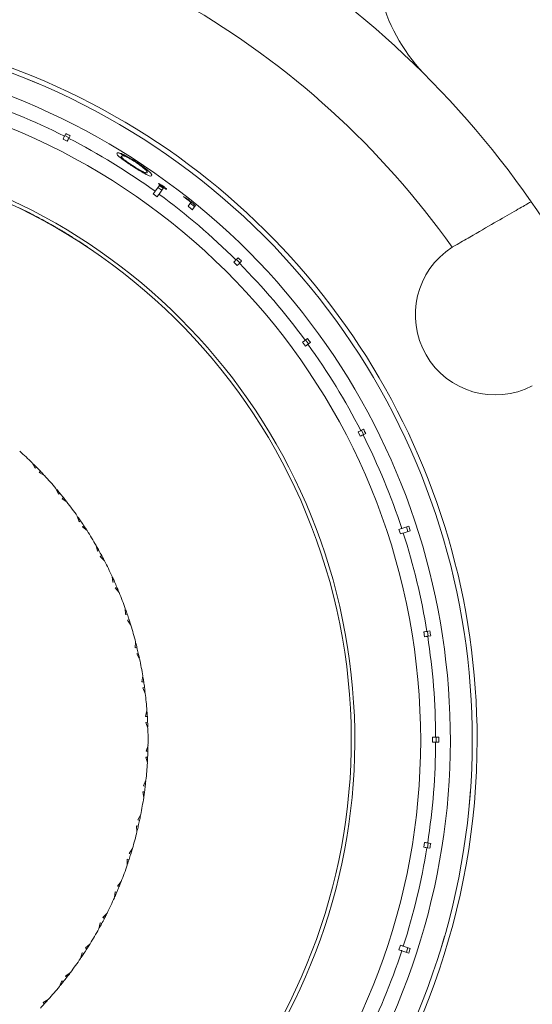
# Model space of a CAD drawing. Header units: inches. Extents: x -3.7 to 22.7, y -9.6 to 17.3.
# Tile 15 of 130: x 6.2 to 7.3, y -7.1 to -5.1. Entities that reach past the tile are written whole.
import ezdxf

# ---------------------------------------------------------------- set-up
doc = ezdxf.new("R2010")
doc.units = ezdxf.units.IN
doc.header["$MEASUREMENT"] = 0

msp = doc.modelspace()

# ---------------------------------------------------------------- linework, layer by layer
at = {"color": 7, "linetype": 'Continuous', "lineweight": 15}
for p, q in [((6.2574, -5.1856), (6.2337, -5.1758)), ((6.3149, -5.2886), (6.3121, -5.2941)), ((6.3215, -5.2975), (6.3126, -5.293)), ((6.321, -5.2987), (6.3238, -5.2931)), ((6.318, -5.3044), (6.3091, -5.2999)), ((6.4293, -5.3359), (6.43, -5.3349)), ((6.4528, -5.3562), (6.4535, -5.3553)), ((6.4758, -5.3702), (6.4769, -5.3686)), ((6.5031, -5.4187), (6.495, -5.4128)), ((6.5076, -5.3955), (6.4988, -5.4076)), ((6.5127, -5.4054), (6.5046, -5.3995)), ((6.5069, -5.4135), (6.5157, -5.4014)), ((6.5138, -5.3981), (6.5149, -5.3966)), ((6.5632, -5.4231), (6.5639, -5.4222)), ((6.5668, -5.4384), (6.5725, -5.4305)), ((6.5712, -5.4323), (6.5803, -5.4389)), ((6.2201, -5.4423), (6.2199, -5.4426)), ((6.2373, -5.4508), (6.2371, -5.4512)), ((6.2473, -5.456), (6.2471, -5.4563)), ((6.5819, -5.4366), (6.5755, -5.4455)), ((6.2718, -5.4691), (6.2659, -5.4659)), ((6.2748, -5.4712), (6.275, -5.4709)), ((6.2881, -5.4782), (6.2879, -5.4786)), ((6.3241, -5.4996), (6.3239, -5.4999)), ((6.3604, -5.5229), (6.3602, -5.5232)), ((7.1174, -5.5192), (7.1112, -5.523)), ((6.6679, -5.5606), (6.6609, -5.5535)), ((6.6698, -5.5445), (6.6654, -5.5489)), ((6.6734, -5.5551), (6.6663, -5.548)), ((6.6725, -5.556), (6.6769, -5.5516)), ((6.8086, -5.7265), (6.8027, -5.7184)), ((6.813, -5.7109), (6.8079, -5.7146)), ((6.8148, -5.7219), (6.809, -5.7138)), ((6.8138, -5.7227), (6.8189, -5.719)), ((6.9283, -5.8976), (6.9228, -5.9005)), ((6.9284, -5.9088), (6.9239, -5.8999)), ((6.9216, -5.9123), (6.917, -5.9034)), ((6.9273, -5.9094), (6.9329, -5.9065)), ((6.2458, -5.9672), (6.2516, -5.9781)), ((6.2544, -5.9758), (6.2516, -5.9781)), ((6.2627, -5.9843), (6.2602, -5.987)), ((6.271, -5.9932), (6.2602, -5.987)), ((6.2946, -6.0198), (6.2995, -6.0312)), ((6.3024, -6.0292), (6.2995, -6.0312)), ((6.3099, -6.0384), (6.3072, -6.0408)), ((6.3174, -6.0479), (6.3072, -6.0408)), ((6.3385, -6.0766), (6.3423, -6.0884)), ((6.3454, -6.0866), (6.3423, -6.0884)), ((6.3521, -6.0965), (6.3492, -6.0987)), ((6.3587, -6.1067), (6.3492, -6.0987)), ((7.0041, -6.1135), (7.001, -6.104)), ((7.0213, -6.0974), (7.0071, -6.102)), ((7.0197, -6.1085), (7.0166, -6.099)), ((7.0102, -6.1116), (7.0244, -6.1069)), ((6.3772, -6.1371), (6.3799, -6.1492)), ((6.3832, -6.1477), (6.3799, -6.1492)), ((6.3889, -6.1581), (6.3858, -6.16)), ((6.3945, -6.1688), (6.3858, -6.16)), ((6.4102, -6.2008), (6.4119, -6.2131)), ((6.4153, -6.2119), (6.4119, -6.2131)), ((6.42, -6.2228), (6.4168, -6.2244)), ((6.4247, -6.234), (6.4168, -6.2244)), ((6.4375, -6.2673), (6.438, -6.2796)), ((6.4415, -6.2787), (6.438, -6.2796)), ((6.4452, -6.29), (6.4419, -6.2914)), ((6.4489, -6.3016), (6.4419, -6.2914)), ((7.0541, -6.3252), (7.0525, -6.3153)), ((7.065, -6.3134), (7.0589, -6.3143)), ((7.0617, -6.324), (7.0601, -6.3141)), ((7.0604, -6.3242), (7.0666, -6.3232)), ((6.4586, -6.3359), (6.458, -6.3482)), ((6.4616, -6.3476), (6.458, -6.3482)), ((6.4643, -6.3592), (6.4609, -6.3602)), ((6.4669, -6.371), (6.4609, -6.3602)), ((6.4735, -6.4061), (6.4718, -6.4183)), ((6.4754, -6.4181), (6.4718, -6.4183)), ((6.4771, -6.4298), (6.4736, -6.4306)), ((6.4787, -6.4419), (6.4736, -6.4306)), ((6.4821, -6.4773), (6.4793, -6.4894)), ((6.4829, -6.4894), (6.4793, -6.4894)), ((6.4835, -6.5013), (6.48, -6.5017)), ((6.484, -6.5135), (6.48, -6.5017)), ((6.4843, -6.5491), (6.4804, -6.5609)), ((7.0704, -6.5421), (7.0704, -6.5321)), ((7.0831, -6.5321), (7.0768, -6.5321)), ((7.0768, -6.5421), (7.0831, -6.5421)), ((7.0781, -6.5421), (7.0781, -6.5321)), ((6.484, -6.5612), (6.4804, -6.5609)), ((6.4835, -6.5731), (6.4799, -6.5732)), ((6.4829, -6.5852), (6.4799, -6.5732)), ((6.48, -6.6207), (6.4751, -6.6321)), ((6.4786, -6.6328), (6.4751, -6.6321)), ((6.4771, -6.6446), (6.4735, -6.6444)), ((6.4754, -6.6566), (6.4735, -6.6444)), ((7.1468, -6.6645), (7.1487, -6.6398)), ((7.1468, -6.6645), (7.1444, -6.6891)), ((6.4693, -6.6917), (6.4634, -6.7026)), ((6.4668, -6.7036), (6.4634, -6.7026)), ((6.4643, -6.7152), (6.4607, -6.7147)), ((6.4615, -6.727), (6.4607, -6.7147)), ((7.0525, -6.7589), (7.0541, -6.749)), ((7.0601, -6.7601), (7.0617, -6.7502)), ((7.0666, -6.751), (7.0604, -6.75)), ((6.4522, -6.7615), (6.4454, -6.7718)), ((6.4487, -6.7731), (6.4454, -6.7718)), ((7.0589, -6.7599), (7.065, -6.7608)), ((6.4413, -6.7959), (6.4416, -6.7836)), ((6.4452, -6.7844), (6.4416, -6.7836)), ((6.429, -6.8294), (6.4213, -6.8391)), ((6.4151, -6.8627), (6.4165, -6.8504)), ((6.4199, -6.8516), (6.4165, -6.8504)), ((6.4245, -6.8407), (6.4213, -6.8391)), ((6.3998, -6.895), (6.3912, -6.9039)), ((6.3829, -6.9269), (6.3855, -6.9148)), ((6.3888, -6.9163), (6.3855, -6.9148)), ((6.3943, -6.9058), (6.3912, -6.9039)), ((7.0884, -6.9658), (7.0954, -6.942)), ((6.3452, -6.988), (6.3488, -6.9761)), ((6.3519, -6.9779), (6.3488, -6.9761)), ((6.3649, -6.9577), (6.3555, -6.9658)), ((6.3584, -6.9679), (6.3555, -6.9658)), ((7.001, -6.9702), (7.0041, -6.9606)), ((7.0071, -6.9721), (7.0213, -6.9768)), ((7.0244, -6.9673), (7.0102, -6.9626)), ((7.0166, -6.9752), (7.0197, -6.9657)), ((6.3244, -7.017), (6.3144, -7.0242)), ((6.3021, -7.0454), (6.3068, -7.0339)), ((6.3097, -7.036), (6.3068, -7.0339)), ((6.3171, -7.0266), (6.3144, -7.0242)), ((6.2788, -7.0724), (6.2682, -7.0787)), ((6.2706, -7.0814), (6.2682, -7.0787))]:
    msp.add_line(p, q, dxfattribs=at)
for centre, radius, start, end in [((5.6843, -6.5371), 2.63, 316.0386, 82.0465), ((5.6843, -6.5371), 1.9375, 34.8853, 85.1147), ((5.6843, -6.5371), 2.275, 302.9639, 54.1221), ((5.6843, -6.5371), 2.25, 303.0192, 54.0891), ((5.6843, -6.5371), 2.255, 303.008, 54.0992), ((5.6843, -6.5371), 1.7505, 35.4034, 84.5966), ((7.3255, -4.9079), 0.375, 195.9401, 224.7913), ((5.6843, -6.5371), 1.478, 0, 193.5924), ((5.6843, -6.5371), 1.468, 270, 193.5325), ((5.6843, -6.5371), 1.4228, 270, 193.377), ((5.6843, -6.5371), 1.3925, 63.2057, 71.7943), ((5.6843, -6.5371), 1.226, 202.791, 90), ((5.6843, -6.5371), 1.3925, 54.2057, 62.7943), ((5.6843, -6.5371), 1.2185, 202.818, 101.821), ((5.6843, -6.5371), 1.3925, 45.2057, 53.7943), ((5.6843, -6.5371), 1.9375, 25.1147, 34.8853), ((5.6843, -6.5371), 1.2189, 63.021, 63.9253), ((5.6843, -6.5371), 1.2189, 62.4935, 63.021), ((7.1999, -5.6621), 0.165, 122.5283, 297.4717), ((5.6843, -6.5371), 1.3925, 36.2057, 44.7943), ((5.6843, -6.5371), 1.3925, 27.2057, 35.7943), ((5.6843, -6.5371), 1.3925, 18.2057, 26.7943), ((5.6843, -6.5371), 0.8, 45.4264, 47.9793), ((5.6843, -6.5371), 0.8, 44.5572, 45.2531), ((5.6843, -6.5371), 0.8, 43.7057, 44.5572), ((5.6843, -6.5371), 0.8, 43.0097, 43.7057), ((5.6843, -6.5371), 0.8, 40.2835, 42.8365), ((5.6843, -6.5371), 0.8, 39.4144, 40.1103), ((5.6843, -6.5371), 0.8, 38.5628, 39.4144), ((5.6843, -6.5371), 0.8, 37.8669, 38.5628), ((5.6843, -6.5371), 0.8, 35.1407, 37.6936), ((5.6843, -6.5371), 0.8, 34.2715, 34.9674), ((5.6843, -6.5371), 0.8, 33.4199, 34.2715), ((5.6843, -6.5371), 0.8, 32.724, 33.4199), ((5.6843, -6.5371), 0.8, 29.9978, 32.5508), ((5.6843, -6.5371), 1.3925, 9.2057, 17.7943), ((5.6843, -6.5371), 0.8, 29.1286, 29.8246), ((5.6843, -6.5371), 0.8, 28.2771, 29.1286), ((5.6843, -6.5371), 0.8, 27.5812, 28.2771), ((5.6843, -6.5371), 0.8, 24.855, 27.4079), ((5.6843, -6.5371), 0.8, 23.9858, 24.6817), ((5.6843, -6.5371), 0.8, 23.1342, 23.9858), ((5.6843, -6.5371), 0.8, 22.4383, 23.1342), ((5.6843, -6.5371), 0.8, 19.7121, 22.265), ((5.6843, -6.5371), 0.8, 18.8429, 19.5389), ((5.6843, -6.5371), 0.8, 17.9914, 18.8429), ((5.6843, -6.5371), 0.8, 17.2954, 17.9914), ((5.6843, -6.5371), 0.8, 14.5693, 17.1222), ((5.6843, -6.5371), 1.3925, 0.2057, 8.7943), ((5.6843, -6.5371), 0.8, 13.7001, 14.396), ((5.6843, -6.5371), 0.8, 12.8485, 13.7001), ((5.6843, -6.5371), 0.8, 12.1526, 12.8485), ((5.6843, -6.5371), 0.8, 9.4264, 11.9793), ((5.6843, -6.5371), 0.8, 8.5572, 9.2531), ((5.6843, -6.5371), 0.8, 7.7057, 8.5572), ((5.6843, -6.5371), 0.8, 7.0097, 7.7057), ((5.6843, -6.5371), 0.8, 4.2835, 6.8365), ((5.6843, -6.5371), 0.8, 3.4144, 4.1103), ((5.6843, -6.5371), 0.8, 2.5628, 3.4144), ((5.6843, -6.5371), 0.8, 1.8669, 2.5628), ((5.6843, -6.5371), 0.8, 359.1407, 1.6936), ((5.6843, -6.5371), 1.478, 203.1027, 0), ((5.6843, -6.5371), 1.3925, 351.2057, 359.7943), ((5.6843, -6.5371), 0.8, 357.4199, 358.2715), ((5.6843, -6.5371), 0.8, 358.2715, 358.9674), ((5.6843, -6.5371), 0.8, 353.9978, 356.5508), ((5.6843, -6.5371), 0.8, 356.724, 357.4199), ((5.6843, -6.5371), 0.8, 353.1286, 353.8246), ((5.6843, -6.5371), 0.8, 351.5812, 352.2771), ((5.6843, -6.5371), 0.8, 352.2771, 353.1286), ((5.6843, -6.5371), 0.8, 348.855, 351.4079), ((5.6843, -6.5371), 0.8, 347.1342, 347.9858), ((5.6843, -6.5371), 0.8, 347.9858, 348.6817), ((5.6843, -6.5371), 0.8, 343.7121, 346.265), ((5.6843, -6.5371), 0.8, 346.4383, 347.1342), ((5.6843, -6.5371), 0.8, 341.9914, 342.8429), ((5.6843, -6.5371), 0.8, 342.8429, 343.5389), ((5.6843, -6.5371), 1.3925, 342.2057, 350.7943), ((5.6843, -6.5371), 0.8, 341.2954, 341.9914), ((5.6843, -6.5371), 0.8, 338.5693, 341.1222), ((5.6843, -6.5371), 0.8, 337.7001, 338.396), ((5.6843, -6.5371), 0.8, 336.1526, 336.8485), ((5.6843, -6.5371), 0.8, 336.8485, 337.7001), ((5.6843, -6.5371), 0.8, 333.4264, 335.9793), ((5.6843, -6.5371), 0.8, 331.0097, 331.7057), ((5.6843, -6.5371), 0.8, 331.7057, 332.5572), ((5.6843, -6.5371), 0.8, 332.5572, 333.2531), ((5.6843, -6.5371), 0.8, 328.2835, 330.8365), ((5.6843, -6.5371), 0.8, 326.5628, 327.4144), ((5.6843, -6.5371), 0.8, 327.4144, 328.1103), ((5.6843, -6.5371), 1.3925, 333.2057, 341.7943), ((5.6843, -6.5371), 0.8, 323.1407, 325.6936), ((5.6843, -6.5371), 0.8, 325.8669, 326.5628), ((5.6843, -6.5371), 0.8, 320.724, 321.4199), ((5.6843, -6.5371), 0.8, 321.4199, 322.2715), ((5.6843, -6.5371), 0.8, 322.2715, 322.9674), ((5.6843, -6.5371), 0.8, 317.9978, 320.5508), ((5.6843, -6.5371), 0.8, 317.1286, 317.8246), ((5.6843, -6.5371), 0.8, 316.2771, 317.1286)]:
    msp.add_arc(centre, radius, start, end, dxfattribs=at)
at = {"color": 8, "linetype": 'Continuous', "lineweight": 15}
for radius, start, end in [(2.6042, 316.138, 82.0465), (2.298, 302.914, 54.1151), (1.3616, 203.6309, 90)]:
    msp.add_arc((5.6843, -6.5371), radius, start, end, dxfattribs=at)
at = {"color": 7, "linetype": 'Continuous', "lineweight": 15}
for centre, major_axis, ratio, start_param, end_param in [((5.6794, -6.5467), (0.6399, 1.2559), 0.999971, 6.279638, 6.286733), ((5.678, -6.5459), (0.8336, 1.1474), 0.999971, 6.27966, 6.286711), ((5.8586, -6.6775), (1.1344, -0.9139), 0.988124, 1.735173, 1.740244), ((5.6779, -6.5459), (0.8405, 1.1568), 0.999971, 6.235534, 6.248995), ((5.6779, -6.546), (0.8411, 1.1577), 0.999971, 6.227722, 6.243891), ((5.678, -6.5459), (0.8347, 1.1488), 0.999971, 6.227292, 6.235203), ((5.6767, -6.5447), (0.9967, 0.9967), 0.999971, 6.279638, 6.286733), ((5.6756, -6.5434), (1.1403, 0.8285), 0.999971, 6.279638, 6.286733), ((5.6747, -6.542), (1.2559, 0.6399), 0.999971, 6.279638, 6.286733), ((5.674, -6.5404), (1.3489, 0.4383), 0.999971, 6.27966, 6.286711), ((5.6737, -6.5388), (1.3922, 0.2205), 0.999971, 6.279638, 6.286733), ((5.6736, -6.5371), (1.4095, 0), 0.999971, 6.279638, 6.286733), ((5.6737, -6.5354), (1.3922, -0.2205), 0.999971, 6.279638, 6.286733), ((5.674, -6.5337), (1.3489, -0.4383), 0.999971, 6.27966, 6.286711)]:
    msp.add_ellipse(centre, major_axis=major_axis, ratio=ratio, start_param=start_param, end_param=end_param, dxfattribs=at)
for points, knots in [([(6.3121, -5.2941), (6.3118, -5.2947), (6.3113, -5.2956), (6.3098, -5.2986), (6.3091, -5.2999)], [0, 0, 0, 0, 0.585345, 1, 1, 1, 1]), ([(6.318, -5.3044), (6.3188, -5.3029), (6.3203, -5.3), (6.3207, -5.2991), (6.321, -5.2987)], [0, 0, 0, 0, 0.496854, 1, 1, 1, 1]), ([(6.4525, -5.356), (6.4489, -5.3537), (6.4418, -5.349), (6.4328, -5.3426), (6.4253, -5.3368), (6.4196, -5.3313), (6.4201, -5.3299), (6.4204, -5.329)], [0, 0, 0, 0, 0.145301, 0.291372, 0.430549, 0.640677, 1, 1, 1, 1]), ([(6.4202, -5.3293), (6.4214, -5.3286), (6.423, -5.3278), (6.4323, -5.3326), (6.4361, -5.3349), (6.4375, -5.3358)], [0, 0, 0, 0, 0.715919, 0.896053, 1, 1, 1, 1]), ([(6.4204, -5.329), (6.4213, -5.3283), (6.4227, -5.3273), (6.4323, -5.3312), (6.4416, -5.336), (6.4509, -5.3414), (6.4569, -5.3452), (6.4592, -5.3467)], [0, 0, 0, 0, 0.421432, 0.60776, 0.756655, 0.90569, 1, 1, 1, 1]), ([(6.4589, -5.3478), (6.4562, -5.3461), (6.4507, -5.3426), (6.4434, -5.3385), (6.4369, -5.3354), (6.4314, -5.3336), (6.4306, -5.3344), (6.43, -5.3349)], [0, 0, 0, 0, 0.14067, 0.281992, 0.423355, 0.631545, 1, 1, 1, 1]), ([(6.4293, -5.3359), (6.4281, -5.3364), (6.4267, -5.3369), (6.4328, -5.3424), (6.4335, -5.343)], [0, 0, 0, 0, 0.879154, 1, 1, 1, 1]), ([(6.43, -5.3349), (6.4296, -5.3358), (6.429, -5.337), (6.4362, -5.3433), (6.4434, -5.3486), (6.4497, -5.3529), (6.453, -5.355), (6.4535, -5.3553)], [0, 0, 0, 0, 0.4929876, 0.6604962, 0.8294742, 0.9751044, 1, 1, 1, 1]), ([(6.4824, -5.3691), (6.4826, -5.3686), (6.4829, -5.3676), (6.4806, -5.3644), (6.4756, -5.3599), (6.4689, -5.3546), (6.4627, -5.3504), (6.4594, -5.3482), (6.4589, -5.3478)], [0, 0, 0, 0, 0.252946, 0.50746, 0.666689, 0.827456, 0.971159, 1, 1, 1, 1]), ([(6.4592, -5.3467), (6.4629, -5.3492), (6.4702, -5.3541), (6.4793, -5.3609), (6.4868, -5.3672), (6.4923, -5.3731), (6.4919, -5.3746), (6.4917, -5.3755)], [0, 0, 0, 0, 0.14959, 0.299859, 0.440798, 0.660656, 1, 1, 1, 1]), ([(6.4917, -5.3755), (6.4908, -5.376), (6.4894, -5.3769), (6.4811, -5.3732), (6.4721, -5.3683), (6.4618, -5.362), (6.4552, -5.3577), (6.4525, -5.356)], [0, 0, 0, 0, 0.38125, 0.555518, 0.731165, 0.891605, 1, 1, 1, 1]), ([(6.4535, -5.3553), (6.4566, -5.3573), (6.4624, -5.361), (6.4697, -5.3652), (6.4743, -5.3676), (6.4761, -5.3683), (6.4769, -5.3686)], [0, 0, 0, 0, 0.3007109, 0.5605457, 0.8200254, 1, 1, 1, 1]), ([(6.4769, -5.3686), (6.4777, -5.3689), (6.4793, -5.3695), (6.4814, -5.3698), (6.482, -5.3694), (6.4824, -5.3691)], [0, 0, 0, 0, 0.250494, 0.501064, 1, 1, 1, 1]), ([(6.5059, -5.3913), (6.5061, -5.3913), (6.5065, -5.3912), (6.5087, -5.3925), (6.5113, -5.3941), (6.5135, -5.3956), (6.5147, -5.3965), (6.5149, -5.3966)], [0, 0, 0, 0, 0.2638628, 0.5116578, 0.7331238, 0.9480331, 1, 1, 1, 1]), ([(6.5138, -5.3981), (6.5128, -5.3973), (6.5106, -5.3957), (6.5082, -5.3937), (6.5065, -5.3922), (6.5059, -5.3915), (6.5059, -5.3913), (6.5059, -5.3913)], [0, 0, 0, 0, 0.241398, 0.485748, 0.69487, 0.892086, 1, 1, 1, 1]), ([(6.4988, -5.4076), (6.4984, -5.4081), (6.4978, -5.409), (6.4958, -5.4117), (6.495, -5.4128)], [0, 0, 0, 0, 0.5853453, 1, 1, 1, 1]), ([(6.5031, -5.4187), (6.504, -5.4174), (6.506, -5.4147), (6.5066, -5.4139), (6.5069, -5.4135)], [0, 0, 0, 0, 0.4967779, 1, 1, 1, 1]), ([(6.5228, -5.4035), (6.5226, -5.4035), (6.5223, -5.4036), (6.5203, -5.4025), (6.5178, -5.4009), (6.5155, -5.3993), (6.5142, -5.3984), (6.5138, -5.3981)], [0, 0, 0, 0, 0.240258, 0.4832, 0.700189, 0.915478, 1, 1, 1, 1]), ([(6.5149, -5.3966), (6.516, -5.3974), (6.5182, -5.399), (6.5206, -5.4011), (6.5223, -5.4027), (6.5228, -5.4033), (6.5228, -5.4035), (6.5228, -5.4035)], [0, 0, 0, 0, 0.243748, 0.490695, 0.70113, 0.922882, 1, 1, 1, 1]), ([(7.2737, -5.429), (7.2719, -5.43), (7.2683, -5.4321), (7.2405, -5.4481), (7.1994, -5.4718), (7.1556, -5.4971), (7.1275, -5.5134), (7.1174, -5.5192)], [0, 0, 0, 0, 0.2190539, 0.4381235, 0.6575299, 0.8777059, 1, 1, 1, 1]), ([(6.275, -5.4709), (6.2708, -5.4686), (6.2645, -5.4651), (6.2571, -5.4611), (6.2514, -5.4581), (6.2488, -5.4568), (6.2473, -5.456)], [0, 0, 0, 0, 0.374216, 0.561996, 0.749781, 1, 1, 1, 1]), ([(6.2978, -5.4838), (6.2974, -5.4836), (6.2951, -5.4823), (6.2877, -5.4779), (6.2801, -5.4737), (6.275, -5.4709)], [0, 0, 0, 0, 0.0671097, 0.3778705, 1, 1, 1, 1]), ([(6.2896, -5.4791), (6.2887, -5.4786), (6.2848, -5.4763), (6.2804, -5.4739), (6.277, -5.472)], [0, 0, 0, 0, 0.225701, 1, 1, 1, 1]), ([(6.3241, -5.4996), (6.321, -5.4977), (6.3147, -5.4938), (6.3062, -5.4887), (6.2992, -5.4846), (6.2925, -5.4808), (6.2886, -5.4785), (6.2883, -5.4783), (6.2881, -5.4782)], [0, 0, 0, 0, 0.124579, 0.250341, 0.374068, 0.498472, 0.74918, 1, 1, 1, 1]), ([(6.3128, -5.4927), (6.3124, -5.4924), (6.3116, -5.492), (6.3059, -5.4886), (6.3032, -5.487)], [0, 0, 0, 0, 0.5293714, 1, 1, 1, 1]), ([(6.3604, -5.5229), (6.3602, -5.5227), (6.3599, -5.5225), (6.3555, -5.5196), (6.3489, -5.5153), (6.3419, -5.5108), (6.3334, -5.5054), (6.3272, -5.5015), (6.3241, -5.4996)], [0, 0, 0, 0, 0.2504686, 0.5000576, 0.6251575, 0.7501205, 0.8750566, 1, 1, 1, 1]), ([(6.6654, -5.5489), (6.665, -5.5494), (6.6643, -5.5501), (6.6619, -5.5525), (6.6609, -5.5535)], [0, 0, 0, 0, 0.585345, 1, 1, 1, 1]), ([(6.6679, -5.5606), (6.6691, -5.5594), (6.6715, -5.557), (6.6722, -5.5564), (6.6725, -5.556)], [0, 0, 0, 0, 0.496659, 1, 1, 1, 1]), ([(6.8079, -5.7146), (6.8074, -5.7149), (6.8066, -5.7155), (6.8039, -5.7175), (6.8027, -5.7184)], [0, 0, 0, 0, 0.585345, 1, 1, 1, 1]), ([(6.8086, -5.7265), (6.8099, -5.7255), (6.8126, -5.7235), (6.8134, -5.723), (6.8138, -5.7227)], [0, 0, 0, 0, 0.496778, 1, 1, 1, 1]), ([(6.9228, -5.9005), (6.9222, -5.9007), (6.9213, -5.9012), (6.9183, -5.9028), (6.917, -5.9034)], [0, 0, 0, 0, 0.585345, 1, 1, 1, 1]), ([(6.9216, -5.9123), (6.923, -5.9116), (6.926, -5.91), (6.9269, -5.9096), (6.9273, -5.9094)], [0, 0, 0, 0, 0.496854, 1, 1, 1, 1]), ([(7.0071, -6.102), (7.0065, -6.1022), (7.0055, -6.1026), (7.0023, -6.1036), (7.001, -6.104)], [0, 0, 0, 0, 0.585345, 1, 1, 1, 1]), ([(7.0041, -6.1135), (7.0057, -6.113), (7.0088, -6.112), (7.0097, -6.1117), (7.0102, -6.1116)], [0, 0, 0, 0, 0.496901, 1, 1, 1, 1]), ([(7.0589, -6.3143), (7.0583, -6.3144), (7.0573, -6.3146), (7.0539, -6.3151), (7.0525, -6.3153)], [0, 0, 0, 0, 0.5853453, 1, 1, 1, 1]), ([(7.0541, -6.3252), (7.0557, -6.325), (7.059, -6.3244), (7.06, -6.3243), (7.0604, -6.3242)], [0, 0, 0, 0, 0.4969276, 1, 1, 1, 1]), ([(7.0768, -6.5321), (7.0768, -6.5321), (7.0765, -6.5321), (7.0749, -6.5321), (7.0719, -6.5321), (7.0705, -6.5321), (7.0704, -6.5321)], [0, 0, 0, 0, 0.0151923, 0.6008006, 0.9673179, 1, 1, 1, 1]), ([(7.0704, -6.5421), (7.0705, -6.5421), (7.0727, -6.5421), (7.0756, -6.5421), (7.0765, -6.5421), (7.0768, -6.5421)], [0, 0, 0, 0, 0.032685, 0.618346, 1, 1, 1, 1]), ([(7.0604, -6.75), (7.0598, -6.7499), (7.0588, -6.7497), (7.0555, -6.7492), (7.0541, -6.749)], [0, 0, 0, 0, 0.585345, 1, 1, 1, 1]), ([(7.0525, -6.7589), (7.0542, -6.7591), (7.0575, -6.7596), (7.0584, -6.7598), (7.0589, -6.7599)], [0, 0, 0, 0, 0.496928, 1, 1, 1, 1]), ([(7.001, -6.9702), (7.0026, -6.9707), (7.0057, -6.9717), (7.0067, -6.972), (7.0071, -6.9721)], [0, 0, 0, 0, 0.496901, 1, 1, 1, 1]), ([(7.0102, -6.9626), (7.0096, -6.9624), (7.0086, -6.9621), (7.0054, -6.9611), (7.0041, -6.9606)], [0, 0, 0, 0, 0.585345, 1, 1, 1, 1])]:
    msp.add_open_spline(points, degree=3, knots=knots, dxfattribs=at)

doc.saveas('drawing.dxf')
